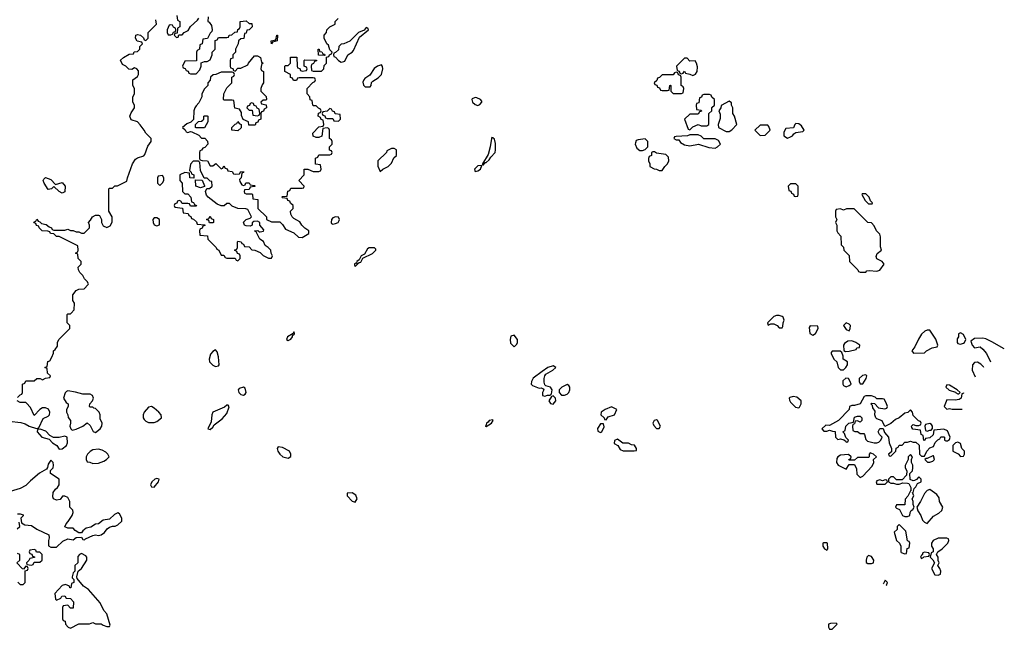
# Model space of a CAD drawing. Header units: inches. Extents: x 2769379 to 2883802, y 684208 to 828654.
# Tile 41 of 256: x 2826846 to 2833903, y 697734 to 702102. Entities that reach past the tile are written whole.
import ezdxf

# ---------------------------------------------------------------- set-up
doc = ezdxf.new("R2010")
doc.units = ezdxf.units.IN
doc.header["$MEASUREMENT"] = 0
for name, color, linetype in [('C8629', 7, 'Continuous'), ('C8639', 7, 'Continuous'), ('C8720', 7, 'Continuous'), ('C8730', 7, 'Continuous')]:
    doc.layers.add(name, color=color, linetype=linetype)

msp = doc.modelspace()

# ---------------------------------------------------------------- linework, layer by layer
at = {"layer": 'C8629', "color": 2, "elevation": 2}
for points in [[(2826830, 699394), (2826850, 699414), (2826862, 699418), (2826866, 699430), (2826866, 699490), (2826882, 699498), (2826890, 699514), (2826950, 699514), (2826970, 699532), (2826991.6, 699531.6), (2827010, 699522), (2827030, 699534), (2827062, 699538), (2827066, 699550), (2827046, 699570), (2827042, 699602), (2827026, 699610), (2827042, 699618), (2827047.3, 699652.7), (2827062, 699658), (2827076.4, 699683.6), (2827087.3, 699712.7), (2827088, 699730), (2827100.4, 699739.6), (2827116.4, 699763.6), (2827118, 699790), (2827126, 699810), (2827206, 699890), (2827206, 699910), (2827186, 699930), (2827186, 699990), (2827190, 699994), (2827210, 699994), (2827215.3, 700000)], [(2826770, 699226), (2826855.3, 699215.3), (2826886.4, 699206.4), (2826914, 699190), (2826966, 699174), (2826982, 699178), (2827015.3, 699244.7), (2827050, 699261), (2827059, 699270), (2827061.2, 699290), (2827051.9, 699311.9), (2827030, 699320.9), (2827010, 699321.2), (2826991.3, 699310), (2826950, 699266), (2826923.1, 699323.1), (2826894.6, 699354.6), (2826890, 699358), (2826850, 699358), (2826828.7, 699370)], [(2826830, 698562), (2826850, 698562), (2826870, 698554), (2826870, 698546), (2826854, 698530), (2826858, 698498), (2826883.6, 698483.6), (2826930, 698478), (2826970, 698451.3), (2827054, 698410), (2827058, 698390), (2827052, 698370), (2827052.7, 698332.7), (2827070, 698322), (2827110, 698322), (2827154.6, 698365.4), (2827190, 698382), (2827230, 698374), (2827250, 698392), (2827290, 698394), (2827298, 698378), (2827310, 698374), (2827318, 698382), (2827370, 698406), (2827390, 698411.3), (2827410, 698406), (2827430, 698411), (2827453.2, 698426.8), (2827474, 698454), (2827490, 698464.7), (2827510, 698472), (2827530, 698472), (2827550, 698482), (2827578, 698510), (2827578, 698530), (2827560.4, 698560.4), (2827550, 698568), (2827524.5, 698555.5), (2827490, 698522), (2827443.6, 698516.4), (2827410, 698488.7), (2827390, 698488), (2827354.8, 698465.2), (2827322, 698458), (2827299.6, 698440.4), (2827290, 698426), (2827270, 698426), (2827243.1, 698443.1), (2827230, 698458), (2827190, 698458), (2827170, 698468), (2827178, 698490), (2827194, 698506), (2827222, 698550), (2827228.7, 698570), (2827228, 698588), (2827206, 698610), (2827206, 698650), (2827190, 698678), (2827170, 698688), (2827152.7, 698687.3), (2827136, 698664), (2827110, 698659), (2827089.1, 698669.1), (2827082.7, 698682.7), (2827085.6, 698714.4), (2827102, 698738), (2827118, 698750), (2827128, 698770), (2827128, 698810), (2827068, 698850), (2827068, 698872), (2827086, 698890), (2827088, 698910), (2827086, 698930), (2827070, 698946), (2827050, 698918), (2827046, 698894), (2827038.8, 698881.2), (2826988, 698852), (2826922.5, 698797.5), (2826890, 698764), (2826850, 698742), (2826778, 698722)], [(2826827.3, 698452.7), (2826846, 698470), (2826842, 698502)], [(2826832, 698072), (2826850, 698054), (2826870, 698054), (2826886, 698070), (2826886, 698154), (2826902, 698158), (2826906, 698170), (2826902, 698182), (2826890, 698186), (2826874, 698166), (2826867.3, 698167.3), (2826826, 698210), (2826846, 698230), (2826846, 698270), (2826830, 698278)]]:
    msp.add_lwpolyline(points, dxfattribs=at)
for points in [[(2828810, 699866), (2828805.4, 699854.6), (2828766, 699830), (2828758, 699810), (2828770, 699802.8), (2828790, 699812), (2828802, 699830), (2828802, 699838), (2828815.3, 699850), (2828816.4, 699856.4)], [(2828250, 699735.3), (2828230, 699724), (2828213.7, 699706.3), (2828204.9, 699670), (2828207.3, 699650), (2828230, 699626), (2828250, 699618), (2828270, 699622), (2828275.3, 699630), (2828270, 699686), (2828262, 699722)], [(2827190, 699442), (2827181, 699439), (2827171.1, 699428.8), (2827161, 699390), (2827179.6, 699359.6), (2827194, 699350), (2827194, 699330), (2827182, 699310), (2827182, 699290), (2827192, 699270), (2827192.7, 699252.7), (2827211.1, 699231.2), (2827211.3, 699210), (2827204.7, 699190), (2827212, 699170), (2827221, 699161), (2827250, 699167.3), (2827298, 699190), (2827330, 699214), (2827350, 699194), (2827371.6, 699151.6), (2827390, 699144.7), (2827422, 699170), (2827435.3, 699190), (2827438, 699210), (2827423.1, 699243.1), (2827422, 699270), (2827415.3, 699290), (2827390, 699315.3), (2827378, 699318), (2827370, 699326), (2827350, 699326), (2827346, 699330), (2827348, 699350), (2827368, 699370), (2827375.3, 699390), (2827368, 699410), (2827350, 699419), (2827298, 699418), (2827246, 699434)], [(2828450, 699469), (2828419.6, 699460.4), (2828411.3, 699450), (2828416, 699430), (2828430, 699416), (2828450, 699411.3), (2828462, 699418), (2828468.7, 699430), (2828462, 699462)], [(2827790, 699329.3), (2827770, 699325.2), (2827738.8, 699290), (2827731, 699270), (2827731, 699250), (2827738, 699238), (2827750, 699224.7), (2827770, 699216), (2827810, 699214.8), (2827830, 699222.8), (2827862, 699250), (2827859, 699270), (2827844, 699290), (2827810, 699319.3)], [(2828339, 699339), (2828330, 699339), (2828314.9, 699325.1), (2828230.7, 699289.3), (2828222.8, 699270), (2828218.5, 699221.5), (2828194, 699170), (2828210, 699166.8), (2828230, 699182.8), (2828240.7, 699199.3), (2828296.9, 699243.1), (2828330, 699281), (2828348.4, 699328.4)], [(2826992, 699168), (2826974, 699166), (2826972, 699150), (2827004.7, 699110), (2827056.9, 699096.9), (2827082, 699070), (2827111.1, 699051.2), (2827130, 699024.7), (2827150, 699026), (2827182, 699050), (2827188.7, 699070), (2827186, 699110), (2827170, 699118), (2827130, 699108.7), (2827088, 699108), (2827063.1, 699123.1), (2827032.9, 699152.9)], [(2827410, 699024), (2827370, 699019), (2827350, 699008.7), (2827331.3, 698990), (2827322, 698970), (2827322, 698950), (2827330, 698934), (2827348, 698932), (2827370, 698922), (2827410, 698924.7), (2827450, 698938), (2827468, 698950), (2827488, 698970), (2827478, 698990), (2827463.1, 699003.1), (2827436.5, 699016.5)], [(2828698, 699042), (2828692, 699030), (2828696, 699010), (2828711, 698990), (2828732, 698970), (2828770, 698961), (2828788.7, 698971.3), (2828789, 698990), (2828779, 699010), (2828730, 699037.2)], [(2827830, 698815.3), (2827814, 698810), (2827792, 698790), (2827784.7, 698770), (2827790, 698754), (2827810, 698752), (2827842, 698790), (2827846, 698810)], [(2829230, 698712.7), (2829194, 698710), (2829192, 698690), (2829230, 698651), (2829250, 698644.7), (2829265.2, 698670), (2829255.3, 698695.3)], [(2826950, 698306), (2826918, 698302), (2826914, 698290), (2826918, 698278), (2826932.7, 698272.7), (2826938, 698258), (2826952.7, 698252.7), (2826952.7, 698247.3), (2826918, 698242), (2826912.7, 698227.3), (2826894, 698210), (2826898, 698198), (2826930, 698194), (2826942, 698198), (2826950, 698214), (2826990, 698214), (2827006, 698230), (2827006, 698270), (2826990, 698286), (2826967.3, 698287.3), (2826962, 698302)], [(2827290, 698278), (2827274, 698270), (2827263.6, 698256.4), (2827262, 698210), (2827242, 698190), (2827242, 698150), (2827230, 698138), (2827222, 698110), (2827222, 698102), (2827234, 698090), (2827234, 698070), (2827218, 698062), (2827212, 698030), (2827206, 698030), (2827202, 698042), (2827175.3, 698055.3), (2827150, 698048.7), (2827098, 697990), (2827102, 697950), (2827110, 697942), (2827142, 697958), (2827148.4, 697971.6), (2827170, 697974), (2827178, 697958), (2827210, 697954), (2827232, 697930), (2827230, 697886), (2827210, 697886), (2827190, 697906), (2827158, 697902), (2827154, 697890), (2827154, 697810), (2827158, 697798), (2827172.7, 697792.7), (2827174, 697770), (2827194, 697750), (2827210, 697742), (2827270, 697772), (2827347.3, 697772.7), (2827370, 697782), (2827390, 697774), (2827430, 697774), (2827443.6, 697763.6), (2827470, 697754), (2827490, 697754), (2827495.3, 697764.7), (2827470, 697846), (2827448.4, 697868.4), (2827423.1, 697923.1), (2827340.2, 698020.2), (2827303.7, 698043.7), (2827258, 698098), (2827255.3, 698110), (2827266, 698150), (2827288, 698170), (2827328, 698230), (2827328, 698250), (2827320.4, 698260.4)]]:
    msp.add_lwpolyline(points, close=True, dxfattribs=at)
at = {"layer": 'C8639', "color": 2, "elevation": 2}
for points in [[(2832290, 699982), (2832270, 699982), (2832250, 699975.3), (2832204.7, 699930), (2832210, 699914), (2832230, 699922), (2832250, 699922), (2832274, 699910), (2832290, 699894), (2832310, 699894), (2832316.4, 699903.6), (2832318, 699930), (2832326, 699950), (2832318, 699970), (2832310, 699975.3)], [(2832770, 699929), (2832751, 699910), (2832770, 699882), (2832790, 699872), (2832799, 699890), (2832801.2, 699910), (2832790, 699921.2)], [(2832512.7, 699907.3), (2832503.6, 699896.4), (2832510, 699854), (2832530, 699842), (2832550, 699854), (2832568, 699890), (2832566, 699906)], [(2833370, 699878), (2833350, 699878), (2833334, 699870), (2833310, 699848), (2833287.1, 699812.9), (2833262.8, 699757.2), (2833241, 699730), (2833251.6, 699711.6), (2833330, 699714), (2833346, 699730), (2833386, 699750), (2833422, 699758), (2833426, 699770), (2833412.9, 699812.9)], [(2833590, 699858), (2833583.6, 699856.4), (2833574, 699850), (2833574, 699830), (2833565.4, 699814.6), (2833564.7, 699790), (2833570, 699782), (2833590, 699778), (2833610, 699784.7), (2833618, 699790), (2833628, 699810), (2833610, 699846)], [(2830390, 699841.2), (2830366.4, 699833.6), (2830360.7, 699810), (2830364.9, 699784.9), (2830390, 699758), (2830410, 699778), (2830415.1, 699790), (2830414.5, 699810)], [(2832810, 699801.2), (2832781.4, 699798.6), (2832758, 699782), (2832751.3, 699770), (2832752, 699732), (2832764.7, 699724.7), (2832790, 699726), (2832842, 699738), (2832846, 699750), (2832866, 699754), (2832868, 699770), (2832838, 699790)], [(2832727.3, 699727.3), (2832670, 699726), (2832662, 699718), (2832662, 699710), (2832682, 699670), (2832702, 699650), (2832712, 699610), (2832730, 699592), (2832750, 699592), (2832768, 699610), (2832778, 699630), (2832778, 699650), (2832748.7, 699668.7), (2832748, 699690), (2832738, 699718)], [(2830670, 699622), (2830632, 699610), (2830590, 699580.9), (2830527, 699533), (2830514, 699510), (2830510.7, 699490), (2830521.1, 699481.1), (2830570, 699462.8), (2830583.6, 699463.6), (2830598, 699458), (2830602, 699450), (2830594, 699430), (2830594, 699410), (2830610, 699404.7), (2830628, 699412), (2830647.3, 699412.7), (2830658, 699422), (2830662, 699450), (2830650, 699468), (2830618, 699478), (2830610, 699486), (2830604.5, 699504.5), (2830604.5, 699530), (2830609.3, 699550.7), (2830618, 699562), (2830668, 699590), (2830688, 699610)], [(2832766, 699534), (2832746, 699514), (2832744.7, 699490), (2832750, 699482), (2832770, 699472), (2832790, 699482), (2832806, 699490), (2832798, 699510), (2832786, 699530)], [(2832910, 699558), (2832886.4, 699553.6), (2832862, 699530), (2832862, 699510), (2832870, 699494), (2832890, 699494), (2832914, 699530), (2832918, 699550)], [(2830770, 699488.7), (2830732, 699470), (2830712, 699450), (2830712, 699430), (2830730, 699412), (2830750, 699411.3), (2830770, 699418), (2830782, 699430), (2830788.7, 699450), (2830788.7, 699470), (2830782, 699482)], [(2833490, 699486), (2833484.7, 699470), (2833507.5, 699447.5), (2833554, 699434), (2833554, 699430), (2833570, 699422), (2833578, 699422), (2833586, 699430), (2833566, 699450), (2833510, 699484)], [(2830670, 699406), (2830658, 699402), (2830638, 699370), (2830650, 699352), (2830670, 699346), (2830688, 699370), (2830686, 699390)], [(2832390, 699402), (2832366, 699394), (2832362, 699390), (2832363.6, 699376.4), (2832370, 699362), (2832406.4, 699326.4), (2832430, 699322), (2832435.3, 699324.7), (2832446, 699350), (2832446, 699370), (2832416.4, 699396.4)], [(2832950, 699406), (2832910, 699406), (2832898, 699402), (2832870.9, 699349.1), (2832830, 699338), (2832810, 699338), (2832794, 699330), (2832791.3, 699308.7), (2832714, 699230), (2832650, 699195.3), (2832623.6, 699196.4), (2832594, 699170), (2832610, 699154), (2832630, 699154), (2832650, 699162), (2832672.7, 699152.7), (2832691.6, 699151.6), (2832694, 699110), (2832710, 699094), (2832730, 699098), (2832752.7, 699092.7), (2832764.7, 699084.7), (2832770, 699074), (2832782, 699078), (2832786, 699090), (2832767.3, 699107.3), (2832758, 699138), (2832746, 699150), (2832762, 699158), (2832766, 699190), (2832788.4, 699211.6), (2832822, 699218), (2832830, 699254), (2832850, 699262), (2832870, 699262), (2832882, 699250), (2832882, 699230), (2832870, 699218), (2832850, 699228), (2832834, 699226), (2832830, 699206), (2832818, 699202), (2832814, 699190), (2832818, 699158), (2832832, 699152), (2832850, 699151.3), (2832870, 699138), (2832896, 699136), (2832902, 699130), (2832910, 699094), (2832922, 699082), (2832970, 699071), (2832990, 699071), (2833004, 699076), (2833018, 699090), (2833028, 699110), (2833008, 699130), (2832998, 699150), (2833010, 699172), (2833034, 699174), (2833043.6, 699143.6), (2833072, 699110), (2833078, 699070), (2833094, 699030), (2833094, 699006), (2833074, 698990), (2833078, 698978), (2833090, 698974), (2833126, 699010), (2833127.3, 699032.7), (2833142, 699038), (2833150, 699054), (2833170, 699054), (2833190, 699074), (2833210, 699074), (2833230, 699082), (2833250, 699074), (2833270, 699074), (2833292.7, 699052.7), (2833294, 698990), (2833310, 698974), (2833330, 698974), (2833348.9, 699011.2), (2833370, 699034), (2833395.3, 699044.7), (2833408, 699072), (2833427.3, 699092.7), (2833442, 699098), (2833447.3, 699112.7), (2833470, 699114), (2833474, 699110), (2833474, 699090), (2833483.6, 699083.6), (2833496.4, 699083.6), (2833510, 699094), (2833515.3, 699110), (2833495.3, 699155.3), (2833470, 699168), (2833398, 699162), (2833392.7, 699127.3), (2833370, 699106), (2833338, 699102), (2833334, 699090), (2833327.3, 699087.3), (2833322, 699122), (2833306, 699130), (2833302, 699162), (2833248, 699168), (2833240.4, 699180.4), (2833238, 699190), (2833250, 699202), (2833270, 699194), (2833290, 699194), (2833302, 699198), (2833306, 699210), (2833302, 699222), (2833287.3, 699227.3), (2833250, 699266), (2833246, 699290), (2833230, 699306), (2833211.6, 699288.4), (2833190, 699282), (2833150, 699248.7), (2833122, 699238), (2833090, 699208), (2833046, 699186), (2833028.4, 699228.4), (2832990, 699242), (2832982, 699250), (2832974, 699270), (2832976.4, 699296.4), (2832960.4, 699320.4), (2832958, 699338), (2832946, 699350), (2832950, 699354), (2832972.7, 699352.7), (2833002, 699322), (2833046, 699314), (2833062, 699318), (2833066, 699330), (2833056.4, 699356.4), (2833042, 699382), (2833030, 699386), (2832990, 699386), (2832976.4, 699396.4)], [(2831088.4, 699328.4), (2831042, 699310), (2831014, 699290), (2831012, 699270), (2831034, 699250), (2831038, 699238), (2831050, 699234), (2831064.7, 699255.3), (2831108.4, 699271.6), (2831126, 699310)], [(2830236, 699236), (2830212, 699230), (2830203, 699217), (2830191.3, 699210), (2830187.1, 699192.9), (2830182, 699190), (2830190, 699186.8), (2830228.7, 699210), (2830239, 699230)], [(2831410, 699234), (2831394, 699230), (2831384.7, 699210), (2831390, 699194), (2831410, 699174), (2831430, 699174), (2831438, 699190), (2831418, 699230)], [(2831030, 699206), (2831010, 699206), (2830987.3, 699172.7), (2830990, 699154), (2831010, 699144.7), (2831018, 699150), (2831034.6, 699185.4)], [(2833370, 699208), (2833338, 699202), (2833334, 699190), (2833338, 699158), (2833350, 699154), (2833370, 699162), (2833378, 699162), (2833387.3, 699172.7), (2833388, 699190), (2833380.4, 699200.4)], [(2831130, 699095.3), (2831110, 699086), (2831106.4, 699066.4), (2831134, 699050), (2831150, 699022), (2831171.6, 699011.6), (2831250, 699012), (2831266, 699014), (2831268, 699030), (2831252.9, 699052.9), (2831230, 699055.3), (2831210, 699068), (2831168, 699068)], [(2833570, 699075.3), (2833554, 699070), (2833534, 699050), (2833534, 699010), (2833571.3, 698991.3), (2833590, 698972), (2833610, 698974), (2833618, 698990), (2833618, 699010), (2833598, 699030), (2833590, 699066)], [(2832942, 698998), (2832934, 698990), (2832934, 698970), (2832930, 698966), (2832850, 698966), (2832830, 698946), (2832790, 698946), (2832788, 698950), (2832802, 698958), (2832806, 698970), (2832787.3, 698987.3), (2832730, 698982), (2832710.9, 698969.1), (2832702.8, 698957.2), (2832701, 698930), (2832712, 698910), (2832770, 698882), (2832790, 698914), (2832830, 698914), (2832843.6, 698883.6), (2832846, 698846), (2832870, 698822), (2832890, 698832), (2832956.4, 698903.6), (2832968, 698930), (2832966, 698950), (2832986, 698970), (2832966, 698990)], [(2833230, 698986), (2833214, 698970), (2833214, 698950), (2833192.7, 698907.3), (2833192, 698890), (2833204.7, 698870), (2833202, 698838), (2833170, 698806), (2833130, 698806), (2833110, 698826), (2833090, 698826), (2833074, 698810), (2833074, 698790), (2833090, 698782), (2833110, 698782), (2833130, 698774), (2833150, 698774), (2833176.4, 698783.6), (2833210, 698782), (2833218, 698778), (2833234, 698750), (2833234, 698726), (2833230, 698726), (2833211.6, 698688.4), (2833192.7, 698667.3), (2833190, 698626), (2833130, 698626), (2833122, 698610), (2833130, 698602), (2833152.7, 698592.7), (2833174, 698550), (2833190, 698542), (2833210, 698542), (2833226, 698550), (2833228.4, 698571.6), (2833235.3, 698584.7), (2833248.4, 698591.6), (2833258, 698610), (2833248.9, 698628.8), (2833248.7, 698650), (2833242, 698670), (2833255.3, 698690), (2833246, 698714), (2833250, 698714), (2833258, 698742), (2833270, 698754), (2833282, 698778), (2833306, 698790), (2833306, 698810), (2833290, 698826), (2833272.7, 698807.3), (2833259.6, 698800.4), (2833250, 698798), (2833228, 698808), (2833226, 698850), (2833246, 698870), (2833248, 698890), (2833248, 698910), (2833238, 698930), (2833238, 698950), (2833246, 698970)], [(2833390, 698978), (2833350, 698958), (2833342, 698958), (2833334, 698950), (2833352.7, 698932.7), (2833370, 698932), (2833390, 698938), (2833402, 698950), (2833396.4, 698976.4)], [(2833050, 698806), (2833030, 698798), (2833010, 698806), (2832990, 698798), (2832984.7, 698790), (2832990, 698774), (2833050, 698774), (2833066, 698790), (2833062, 698802)], [(2833370, 698735.3), (2833350, 698728), (2833330, 698708), (2833302.8, 698650), (2833276, 698610), (2833283.5, 698583.5), (2833304.7, 698550), (2833316.9, 698516.9), (2833330, 698502), (2833350, 698492), (2833396.4, 698543.6), (2833433.6, 698566.4), (2833454.6, 698585.4), (2833462, 698610), (2833438, 698650), (2833436.4, 698676.4), (2833420.4, 698700.4)], [(2833150, 698486), (2833134, 698470), (2833134, 698450), (2833114, 698430), (2833131.3, 698370), (2833152, 698350), (2833162, 698330), (2833162, 698290), (2833164.7, 698284.7), (2833190, 698274), (2833202, 698278), (2833207.3, 698312.7), (2833222, 698318), (2833226, 698350), (2833222, 698362), (2833208, 698368), (2833196.4, 698436.4)], [(2833490, 698386), (2833430, 698386), (2833394, 698370), (2833382, 698350), (2833382, 698330), (2833392, 698310), (2833394, 698290), (2833378, 698282), (2833372, 698250), (2833391.3, 698231.3), (2833402, 698210), (2833382, 698170), (2833405.4, 698125.4), (2833430, 698122), (2833446, 698130), (2833448, 698150), (2833442, 698170), (2833426, 698190), (2833435.3, 698210), (2833428, 698228), (2833428, 698250), (2833418, 698270), (2833426, 698290), (2833458, 698310), (2833498, 698350), (2833506, 698370), (2833502, 698382)], [(2832630, 698354), (2832606, 698354), (2832602, 698350), (2832602, 698330), (2832614, 698310), (2832630, 698302), (2832638, 698310), (2832635.3, 698350)], [(2832930, 698262), (2832918, 698250), (2832912, 698230), (2832912.7, 698212.7), (2832925.4, 698205.4), (2832950, 698204.7), (2832966, 698210), (2832968, 698230), (2832950, 698255.3)], [(2833330, 698286), (2833318, 698282), (2833314, 698266), (2833310, 698266), (2833302, 698250), (2833310, 698242), (2833326, 698250), (2833326, 698254), (2833362, 698258), (2833366, 698270), (2833362, 698282)], [(2832698, 697778), (2832656.4, 697776.4), (2832642, 697770), (2832642, 697750), (2832650, 697734), (2832670, 697734), (2832706, 697770)]]:
    msp.add_lwpolyline(points, close=True, dxfattribs=at)
for points in [[(2833903, 699742.9), (2833814.6, 699794.6), (2833770, 699815.6), (2833750, 699819.3), (2833690, 699818), (2833662, 699798), (2833672, 699770), (2833690, 699752), (2833730, 699758), (2833750, 699741), (2833774.8, 699710), (2833803, 699649.5)], [(2833757.3, 699609.9), (2833754.6, 699614.6), (2833734.6, 699634.6), (2833710, 699648), (2833690, 699646), (2833674, 699630), (2833672, 699590), (2833693.3, 699542.4)], [(2833615.5, 699423.4), (2833610, 699426), (2833598, 699422), (2833594, 699390), (2833579.6, 699380.4), (2833550, 699375.3), (2833490, 699378), (2833471.3, 699330), (2833490, 699311.3), (2833510, 699316), (2833530, 699311.3), (2833602, 699311.3)], [(2833060.9, 698044.3), (2833058, 698050), (2833066, 698070), (2833050, 698086), (2833038, 698062), (2833035.2, 698060.3)]]:
    msp.add_lwpolyline(points, dxfattribs=at)
at = {"layer": 'C8720', "color": 2, "elevation": 2}
for points in [[(2827215.3, 700000), (2827236.4, 700023.6), (2827238, 700070), (2827228, 700090), (2827226, 700130), (2827250, 700162), (2827270, 700172), (2827307.3, 700172.7), (2827336.4, 700203.6), (2827338, 700210), (2827330, 700226), (2827310, 700246), (2827298, 700270), (2827278, 700290), (2827268, 700310), (2827266, 700330), (2827286, 700350), (2827286, 700370), (2827266, 700390), (2827262, 700422), (2827246, 700430), (2827262, 700438), (2827266, 700450), (2827262, 700482), (2827130, 700548), (2827110, 700548.7), (2827090, 700568), (2827066, 700570), (2827062, 700582), (2827047.3, 700587.3), (2827006, 700590), (2826986, 700610), (2826982, 700622), (2826967.3, 700627.3), (2826962, 700642), (2826950, 700646), (2826948.4, 700651.6), (2826962, 700658), (2826970, 700672), (2826978, 700658), (2826990, 700654), (2827002, 700642), (2827035.3, 700635.3), (2827056.9, 700616.9), (2827074, 700610), (2827078, 700598), (2827090, 700594), (2827170, 700594), (2827190, 700602), (2827210, 700592), (2827230, 700592), (2827250, 700582), (2827270, 700582), (2827290, 700572), (2827307.3, 700572.7), (2827346, 700610), (2827346, 700630), (2827338, 700650), (2827354.6, 700665.4), (2827368, 700690), (2827390, 700702), (2827410, 700702), (2827418, 700698), (2827432, 700670), (2827432, 700650), (2827444.7, 700624.7), (2827470, 700614), (2827494.6, 700625.4), (2827508.4, 700651.6), (2827508.4, 700688.4), (2827486, 700730), (2827486, 700890), (2827490, 700894), (2827510, 700894), (2827528.4, 700911.6), (2827547.3, 700912.7), (2827614.6, 700945.4), (2827618, 700970), (2827655.3, 701070), (2827676.4, 701103.6), (2827690, 701112), (2827734.6, 701125.4), (2827743.1, 701136.9), (2827764.7, 701195.3), (2827788, 701230), (2827788, 701250), (2827749.1, 701289.1), (2827739, 701310), (2827710, 701348.7), (2827689.3, 701369.3), (2827645.4, 701385.4), (2827635.1, 701410), (2827645.1, 701434.9), (2827669, 701470), (2827668.7, 701490), (2827658, 701510), (2827658, 701550), (2827668, 701570), (2827668.7, 701610), (2827658, 701630), (2827658, 701670), (2827690, 701694), (2827698, 701710), (2827696.4, 701736.4), (2827686, 701750), (2827670, 701758), (2827650, 701746), (2827627.3, 701747.3), (2827606, 701770), (2827582, 701782), (2827569.1, 701810.9), (2827590, 701831.3), (2827630, 701854), (2827662, 701858), (2827667.3, 701872.7), (2827690, 701874), (2827706, 701890), (2827706, 701910), (2827726, 701930), (2827722, 701942), (2827688.9, 701948.9), (2827675.3, 701970), (2827678, 701990), (2827690, 701996), (2827711.6, 701991.6), (2827732.7, 701972.7), (2827738, 701958), (2827750, 701954), (2827766, 701970), (2827766, 702010), (2827826, 702070), (2827822, 702102)], [(2827972.7, 702132.7), (2827978, 702098), (2827994, 702090), (2827994, 702050), (2827978, 702042), (2827974, 702006), (2827958, 702002), (2827954, 701990), (2827970, 701974), (2827982, 701978), (2827986, 701994), (2828010, 701994), (2828026, 702010), (2828054.6, 702025.4), (2828070, 702054), (2828120.4, 702099.6), (2828130, 702114)], [(2828198, 702122), (2828194, 702090), (2828203.6, 702083.6), (2828219.6, 702059.6), (2828224.7, 702030), (2828222, 702018), (2828210, 702006), (2828192.7, 701967.3), (2828158, 701962), (2828154, 701930), (2828138, 701922), (2828134, 701890), (2828118, 701882), (2828114, 701870), (2828112.7, 701807.3), (2828030, 701806), (2828014, 701770), (2828018, 701758), (2828032.7, 701752.7), (2828038, 701738), (2828052.7, 701732.7), (2828058, 701718), (2828070, 701714), (2828110, 701714), (2828136.4, 701743.6), (2828146, 701770), (2828147.3, 701792.7), (2828170, 701802), (2828190, 701802), (2828210, 701814), (2828226, 701850), (2828226, 701870), (2828246, 701890), (2828247.3, 701952.7), (2828262, 701958), (2828270, 701974), (2828330, 701974), (2828342, 701978), (2828348.4, 701991.6), (2828367.3, 701992.7), (2828388.4, 702011.6), (2828406, 702014), (2828408.4, 702031.6), (2828422, 702038), (2828426, 702050), (2828426, 702090), (2828470, 702094), (2828490, 702074), (2828510, 702074), (2828512, 702050), (2828491.6, 702028.4), (2828474, 702026), (2828470, 702006), (2828458, 702002), (2828452.7, 701967.3), (2828430, 701966), (2828414, 701950), (2828411.6, 701928.4), (2828392, 701890), (2828391.6, 701868.4), (2828374, 701850), (2828372.7, 701827.3), (2828358, 701822), (2828354, 701810), (2828354, 701770), (2828358, 701758), (2828372.7, 701752.7), (2828378, 701738), (2828390, 701734), (2828410, 701754), (2828430, 701754), (2828482, 701778), (2828486, 701790), (2828530, 701842), (2828550, 701842), (2828572, 701830), (2828578, 701798), (2828592, 701790), (2828578, 701782), (2828574, 701750), (2828578, 701738), (2828594, 701730), (2828594, 701650), (2828583.6, 701636.4), (2828574, 701610), (2828574, 701590), (2828611.6, 701551.6), (2828614, 701530), (2828610, 701526), (2828590, 701526), (2828574, 701510), (2828578, 701498), (2828612.7, 701492.7), (2828614, 701470), (2828598, 701462), (2828592.7, 701447.3), (2828578, 701442), (2828574, 701430), (2828574, 701390), (2828558, 701382), (2828552.7, 701367.3), (2828538, 701362), (2828532.7, 701347.3), (2828487.3, 701347.3), (2828486, 701370), (2828448, 701388), (2828436.4, 701416.4), (2828436.4, 701436.4), (2828422, 701462), (2828387.3, 701467.3), (2828382, 701522), (2828370, 701526), (2828310, 701526), (2828306, 701530), (2828308.4, 701571.6), (2828330, 701614), (2828366, 701650), (2828366, 701690), (2828382, 701698), (2828386, 701710), (2828382, 701722), (2828370, 701726), (2828290, 701726), (2828251.6, 701708.4), (2828232.7, 701707.3), (2828214, 701690), (2828211.6, 701668.4), (2828194, 701650), (2828194, 701630), (2828170, 701606), (2828152, 701570), (2828152, 701550), (2828130, 701506), (2828110, 701486), (2828102, 701470), (2828094, 701450), (2828092.7, 701387.3), (2828072.7, 701367.3), (2828043.6, 701356.4), (2828014, 701330), (2828032.7, 701312.7), (2828038, 701298), (2828050, 701294), (2828070, 701302), (2828079.6, 701299.6), (2828130, 701274), (2828150, 701254), (2828172.7, 701252.7), (2828192.7, 701232.7), (2828194, 701210), (2828172.7, 701187.3), (2828158, 701182), (2828150, 701166), (2828138, 701162), (2828134, 701150), (2828134, 701110), (2828138, 701098), (2828152.7, 701092.7), (2828191.3, 701091.3), (2828210, 701054), (2828230, 701054), (2828252, 701072), (2828290, 701034), (2828302, 701038), (2828310, 701054), (2828318, 701038), (2828332.7, 701032.7), (2828338, 701018), (2828370, 701014), (2828378, 700998), (2828390, 700994), (2828422, 700998), (2828430, 701014), (2828452.7, 701012.7), (2828450, 701006), (2828438, 701002), (2828434, 700970), (2828422, 700958), (2828423.6, 700943.6), (2828438, 700918), (2828450, 700914), (2828462, 700918), (2828467.3, 700932.7), (2828490, 700934), (2828498, 700918), (2828530, 700914), (2828534, 700910), (2828530, 700906), (2828498, 700902), (2828490, 700886), (2828458, 700882), (2828454, 700870), (2828458, 700858), (2828470, 700854), (2828510, 700854), (2828514, 700850), (2828518, 700818), (2828552.7, 700812.7), (2828554, 700750), (2828614, 700690), (2828614, 700670), (2828650, 700654), (2828710, 700654), (2828730, 700634), (2828750, 700602), (2828810, 700574), (2828843.6, 700543.6), (2828870, 700542), (2828918, 700570), (2828918, 700590), (2828888.9, 700608.8), (2828868.9, 700628.8), (2828854.6, 700654.6), (2828810, 700678), (2828798, 700690), (2828788.4, 700708.4), (2828786, 700730), (2828806, 700750), (2828806, 700770), (2828787.3, 700787.3), (2828782, 700802), (2828767.3, 700807.3), (2828762, 700822), (2828730, 700826), (2828726, 700830), (2828730, 700834), (2828762, 700838), (2828767.3, 700872.7), (2828782, 700878), (2828790, 700894), (2828870, 700894), (2828882, 700898), (2828886, 700910), (2828846, 700950), (2828886, 700990), (2828886, 701030), (2828911.6, 701031.6), (2828950, 701014), (2828990, 701014), (2829002, 701018), (2829006, 701030), (2829002, 701062), (2828967.3, 701067.3), (2828966, 701110), (2828982, 701118), (2828990, 701134), (2829070, 701134), (2829082, 701138), (2829086, 701150), (2829082, 701162), (2829067.3, 701167.3), (2829066, 701190), (2829086, 701210), (2829086, 701230), (2829082, 701242), (2829066, 701250), (2829066, 701310), (2829062, 701322), (2829050, 701326), (2829018, 701322), (2829012.7, 701267.3), (2828990, 701258), (2828970, 701258), (2828948.4, 701268.4), (2828946, 701290), (2828990, 701334), (2829022, 701338), (2829026, 701350), (2829022, 701382), (2829007.3, 701387.3), (2829002, 701402), (2828986, 701410), (2828987.3, 701432.7), (2829002, 701438), (2829006, 701450), (2829002, 701462), (2828987.3, 701467.3), (2828970, 701486), (2828950, 701486), (2828946, 701490), (2828942, 701522), (2828927.3, 701527.3), (2828926, 701550), (2828906, 701570), (2828906, 701610), (2828947.3, 701652.7), (2828962, 701658), (2828966, 701670), (2828962, 701682), (2828950, 701686), (2828850, 701686), (2828838, 701682), (2828830, 701666), (2828807.3, 701667.3), (2828802, 701682), (2828787.3, 701687.3), (2828786, 701710), (2828746, 701730), (2828746, 701770), (2828750, 701774), (2828770, 701774), (2828786, 701790), (2828787.3, 701832.7), (2828832.7, 701832.7), (2828834, 701770), (2828838, 701758), (2828852.7, 701752.7), (2828858, 701738), (2828870, 701734), (2828902, 701738), (2828906, 701750), (2828902, 701762), (2828886, 701770), (2828886, 701810), (2828890, 701814), (2828972.7, 701812.7), (2828972.7, 701807.3), (2828958, 701802), (2828952.7, 701787.3), (2828938, 701782), (2828934, 701770), (2828938, 701738), (2828950, 701734), (2829010, 701734), (2829026, 701750), (2829027.3, 701772.7), (2829046, 701790), (2829046, 701834), (2829062, 701838), (2829066, 701850), (2829082, 701858), (2829086, 701870), (2829070, 701886), (2829059, 701919), (2829048, 701930), (2829028, 701970), (2829028, 701990), (2829046, 702010), (2829048, 702030), (2829070, 702052), (2829106, 702070), (2829108, 702090), (2829128, 702110)]]:
    msp.add_lwpolyline(points, dxfattribs=at)
for points in [[(2827930, 702066), (2827918, 702062), (2827902, 702030), (2827902, 702010), (2827910, 701994), (2827930, 701994), (2827942, 701998), (2827948, 702012), (2827962, 702018), (2827966, 702030), (2827962, 702042), (2827948, 702048), (2827942, 702062)], [(2829330, 702046), (2829314, 702026), (2829274, 702010), (2829211.6, 701948.4), (2829170, 701928), (2829150, 701926), (2829134, 701910), (2829130, 701886), (2829110, 701866), (2829098, 701862), (2829094, 701850), (2829098, 701838), (2829110, 701834), (2829132, 701810), (2829150, 701798), (2829170, 701802), (2829175.3, 701804.7), (2829198, 701850), (2829228, 701870), (2829238, 701882), (2829282, 701978), (2829346, 702030), (2829342, 702042)], [(2828650, 701928), (2828649.1, 701950.9), (2828682, 701958), (2828688, 701990), (2828694, 701990), (2828692, 701950), (2828658, 701942)], [(2829030, 701846), (2828987.3, 701847.3), (2828986, 701890), (2828992, 701890), (2828994, 701874), (2829011.6, 701871.6), (2829018, 701858), (2829030, 701854), (2829034, 701850), (2829034, 701846)], [(2829438, 701778), (2829410, 701768.7), (2829387.1, 701752.9), (2829356, 701704), (2829319.6, 701680.4), (2829312, 701670), (2829304.7, 701655.3), (2829310, 701634), (2829322, 701622), (2829350, 701622), (2829358, 701622), (2829366, 701630), (2829368.4, 701651.6), (2829378, 701662), (2829414.6, 701685.4), (2829438, 701710), (2829448, 701750), (2829447.3, 701767.3)], [(2828510, 701506), (2828498, 701502), (2828492.7, 701487.3), (2828478, 701482), (2828474, 701470), (2828490, 701454), (2828512.7, 701452.7), (2828518, 701418), (2828550, 701414), (2828562, 701418), (2828566, 701430), (2828562, 701462), (2828547.3, 701467.3), (2828542, 701482), (2828527.3, 701487.3), (2828522, 701502)], [(2828110, 701326), (2828106, 701330), (2828106, 701350), (2828127.3, 701372.7), (2828150, 701374), (2828158, 701382), (2828166, 701390), (2828166, 701410), (2828170, 701414), (2828190, 701414), (2828194, 701410), (2828194, 701370), (2828170, 701326)], [(2829070, 701466), (2829050, 701446), (2829018, 701442), (2829014, 701430), (2829018, 701418), (2829032.7, 701412.7), (2829038, 701398), (2829050, 701394), (2829090, 701394), (2829098, 701378), (2829130, 701374), (2829146, 701390), (2829142, 701422), (2829107.3, 701427.3), (2829102, 701442), (2829087.3, 701447.3), (2829082, 701462)], [(2828410, 701306), (2828366, 701310), (2828366, 701330), (2828390, 701354), (2828402, 701358), (2828410, 701372), (2828418, 701358), (2828434, 701350), (2828432.7, 701327.3)], [(2829530, 701178), (2829510, 701178), (2829478, 701162), (2829474, 701150), (2829414, 701090), (2829412.7, 701052.7), (2829430, 701014), (2829448, 701032), (2829486, 701050), (2829510, 701074), (2829528.4, 701111.6), (2829546, 701130), (2829546, 701170)], [(2828090, 701088), (2828070, 701066), (2828062, 701022), (2828074, 701010), (2828078, 700998), (2828094, 700990), (2828094, 700966), (2828066, 700970), (2828062, 701002), (2828030, 701006), (2827994, 700990), (2827994, 700950), (2828011.6, 700931.6), (2828014, 700870), (2828030, 700854), (2828050, 700854), (2828072, 700830), (2828078, 700798), (2828092.7, 700792.7), (2828098, 700778), (2828114, 700770), (2828110, 700766), (2828070, 700766), (2828062, 700782), (2828050, 700786), (2828010, 700786), (2828002, 700802), (2827990, 700806), (2827978, 700802), (2827972.7, 700787.3), (2827958, 700782), (2827954, 700770), (2827958, 700758), (2828012.7, 700752.7), (2828018, 700718), (2828052.7, 700712.7), (2828058, 700698), (2828072.7, 700692.7), (2828078, 700678), (2828092.7, 700672.7), (2828112.7, 700652.7), (2828118, 700638), (2828172.7, 700632.7), (2828172.7, 700627.3), (2828158, 700622), (2828152.7, 700607.3), (2828138, 700602), (2828134, 700590), (2828138, 700558), (2828192.7, 700552.7), (2828194, 700530), (2828254, 700470), (2828258, 700458), (2828274, 700450), (2828290, 700414), (2828310, 700414), (2828318, 700398), (2828330, 700394), (2828390, 700394), (2828398, 700378), (2828410, 700374), (2828426, 700390), (2828426, 700410), (2828422, 700422), (2828407.3, 700427.3), (2828402, 700442), (2828386, 700450), (2828402, 700458), (2828406, 700470), (2828406, 700510), (2828410, 700514), (2828434, 700510), (2828438, 700498), (2828450, 700494), (2828458, 700478), (2828490, 700474), (2828510, 700454), (2828531.6, 700451.6), (2828570, 700434), (2828590, 700412), (2828630, 700394), (2828650, 700394), (2828658, 700410), (2828648, 700428), (2828646, 700450), (2828628, 700470), (2828605.2, 700485.2), (2828592.3, 700512.3), (2828568, 700530), (2828542, 700582), (2828528, 700590), (2828552, 700592), (2828562, 700582), (2828570, 700582), (2828594, 700586), (2828596.4, 700596.4), (2828566, 700630), (2828566, 700650), (2828550, 700658), (2828523.6, 700656.4), (2828512.7, 700647.3), (2828511.3, 700628.7), (2828496.9, 700623.1), (2828470, 700624), (2828458, 700630), (2828450, 700652), (2828470, 700671.3), (2828499, 700681), (2828508, 700690), (2828482, 700742), (2828467.3, 700747.3), (2828408.9, 700748.8), (2828370, 700766), (2828350, 700786), (2828330, 700786), (2828311.6, 700768.4), (2828290, 700768), (2828260.9, 700780.9), (2828198, 700830), (2828184.7, 700844.7), (2828178, 700870), (2828187.3, 700892.7), (2828207.3, 700892.7), (2828226, 700910), (2828222, 700942), (2828210, 700946), (2828190, 700966), (2828167.3, 700967.3), (2828142, 701022), (2828138, 701078), (2828127.3, 701087.3)], [(2827870, 700986), (2827838, 700982), (2827834, 700970), (2827834, 700930), (2827850, 700914), (2827870, 700934), (2827878, 700950), (2827878, 700970)], [(2827102, 700922), (2827150, 700936), (2827171, 700910), (2827170, 700868), (2827150, 700858), (2827128, 700870), (2827090, 700906), (2827074, 700890), (2827050, 700886), (2827022, 700930), (2827015.3, 700950), (2827020.2, 700959.8), (2827030, 700971), (2827070, 700958)], [(2828142, 700898), (2828109.3, 700909.3), (2828106, 700954), (2828152.7, 700952.7), (2828171.6, 700911.6), (2828170, 700906)], [(2828230, 700646), (2828207.3, 700647.3), (2828202, 700662), (2828186, 700670), (2828202, 700678), (2828210, 700694), (2828218, 700678), (2828234, 700670), (2828234, 700650)], [(2827830, 700682), (2827810, 700682), (2827801, 700670), (2827802.8, 700650), (2827810, 700632), (2827830, 700626), (2827848, 700632), (2827848, 700670)], [(2829110, 700688.7), (2829090, 700682), (2829081, 700670), (2829078, 700650), (2829082, 700642), (2829090, 700638), (2829110, 700641), (2829128, 700650), (2829136.5, 700663.5), (2829139, 700670), (2829130, 700688)], [(2829351.6, 700468.4), (2829339.6, 700460.4), (2829318, 700422), (2829294, 700410), (2829278, 700382), (2829262, 700370), (2829259.6, 700360.4), (2829246.4, 700353.6), (2829244.7, 700344.7), (2829250, 700334), (2829266, 700350), (2829262, 700358), (2829270, 700354), (2829278, 700362), (2829290, 700364.7), (2829306, 700394), (2829374.2, 700425.8), (2829398, 700450), (2829398, 700458), (2829388, 700468)]]:
    msp.add_lwpolyline(points, close=True, dxfattribs=at)
at = {"layer": 'C8730', "color": 2, "elevation": 2}
for points in [[(2831630, 701826), (2831610, 701826), (2831554, 701770), (2831558, 701738), (2831572.7, 701732.7), (2831578, 701718), (2831590, 701714), (2831602, 701718), (2831610, 701734), (2831618, 701718), (2831650, 701712), (2831670, 701702), (2831690, 701712), (2831702, 701730), (2831703.1, 701763.1), (2831698, 701790), (2831687.3, 701807.3), (2831650, 701806)], [(2831550, 701726), (2831538, 701722), (2831530, 701706), (2831450, 701706), (2831432.7, 701687.3), (2831418, 701682), (2831412.7, 701667.3), (2831394, 701650), (2831398, 701638), (2831412.7, 701632.7), (2831418, 701618), (2831432.7, 701612.7), (2831438, 701598), (2831450, 701594), (2831490, 701594), (2831502, 701598), (2831506, 701630), (2831510, 701634), (2831514, 701630), (2831514, 701590), (2831530, 701574), (2831590, 701574), (2831602, 701578), (2831606, 701610), (2831602, 701622), (2831586, 701630), (2831586, 701690), (2831582, 701702), (2831567.3, 701707.3), (2831562, 701722)], [(2830110, 701544), (2830090, 701535.3), (2830086, 701530), (2830091, 701510), (2830110, 701494.8), (2830130, 701487.3), (2830144.7, 701495.3), (2830158, 701510), (2830158, 701518), (2830148, 701530), (2830123.1, 701543.1)], [(2831790, 701566), (2831750, 701566), (2831738, 701562), (2831732.7, 701547.3), (2831718, 701542), (2831712.7, 701507.3), (2831698, 701502), (2831694, 701490), (2831698, 701458), (2831730, 701454), (2831732.7, 701447.3), (2831718, 701442), (2831710, 701426), (2831650, 701426), (2831612, 701390), (2831638, 701318), (2831650, 701314), (2831670, 701334), (2831708.4, 701351.6), (2831730, 701342), (2831770, 701342), (2831786, 701350), (2831786, 701430), (2831806, 701450), (2831807.3, 701472.7), (2831826, 701490), (2831826, 701530), (2831807.3, 701547.3), (2831802, 701562)], [(2831930, 701518), (2831872.7, 701487.3), (2831872, 701470), (2831858, 701450), (2831865.4, 701425.4), (2831865.4, 701394.6), (2831852, 701350), (2831854, 701330), (2831910, 701302), (2831930, 701302), (2831950, 701312), (2831986, 701350), (2831968.7, 701410), (2831958, 701430), (2831958, 701470), (2831948.4, 701488.4), (2831947.3, 701507.3)], [(2832207.3, 701347.3), (2832152.7, 701347.3), (2832114, 701310), (2832152.7, 701272.7), (2832190, 701274), (2832226, 701310), (2832216.4, 701336.4)], [(2832410, 701358), (2832402, 701350), (2832392.7, 701327.3), (2832338, 701322), (2832323.6, 701296.4), (2832322, 701270), (2832350, 701252), (2832370, 701262), (2832386, 701270), (2832395.3, 701284.7), (2832410, 701294), (2832459, 701301), (2832468, 701310), (2832450, 701342), (2832430, 701355.3)], [(2830230, 701258), (2830228.1, 701251.9), (2830218.8, 701190), (2830204, 701136), (2830162, 701070), (2830162, 701062), (2830170, 701062), (2830182, 701078), (2830190, 701078), (2830210, 701098), (2830222, 701118), (2830253.2, 701150), (2830257.2, 701170), (2830255.5, 701215.5), (2830250, 701246), (2830236.4, 701256.4)], [(2831710, 701278), (2831650, 701278), (2831631.3, 701268.7), (2831550, 701266), (2831538, 701262), (2831534, 701250), (2831550, 701242), (2831570, 701242), (2831582.8, 701222.8), (2831610, 701204.7), (2831650, 701198), (2831711.3, 701211.3), (2831786.4, 701186.4), (2831830, 701181), (2831848, 701190), (2831868, 701210), (2831855.3, 701235.3), (2831830, 701248.7), (2831750, 701248), (2831730, 701268)], [(2831328.4, 701248.4), (2831278, 701242), (2831264.7, 701235.3), (2831259.6, 701220.4), (2831258, 701210), (2831270, 701182), (2831290, 701164.7), (2831310, 701164.7), (2831328.9, 701171.2), (2831348.4, 701191.6), (2831348, 701230)], [(2831396.4, 701156.4), (2831383.6, 701156.4), (2831374, 701150), (2831374, 701130), (2831358, 701122), (2831352.7, 701107.3), (2831352, 701090), (2831362, 701070), (2831362, 701050), (2831392.7, 701032.7), (2831410, 701032), (2831430, 701022), (2831450, 701022), (2831468.9, 701051.2), (2831488, 701070), (2831498, 701090), (2831496.4, 701116.4), (2831476.4, 701136.4), (2831410, 701146)], [(2830158, 701058), (2830130, 701054), (2830110, 701035.3), (2830106.8, 701030), (2830110, 701014), (2830130, 701018), (2830148, 701030)], [(2832410, 700926), (2832370, 700926), (2832354, 700910), (2832358, 700878), (2832372.7, 700872.7), (2832378, 700858), (2832392.7, 700852.7), (2832398, 700838), (2832410, 700834), (2832422, 700838), (2832426, 700850), (2832426, 700910)], [(2832884.7, 700855.3), (2832882, 700850), (2832905.4, 700805.4), (2832930, 700782), (2832950, 700782), (2832956.4, 700783.6), (2832958, 700790), (2832943.1, 700803.1), (2832934, 700830), (2832910, 700854)], [(2832827.3, 700747.3), (2832772.7, 700747.3), (2832750, 700738), (2832730, 700746), (2832698, 700742), (2832694, 700730), (2832694, 700690), (2832702, 700670), (2832694, 700650), (2832702, 700630), (2832702, 700590), (2832710, 700574), (2832731.6, 700551.6), (2832734, 700490), (2832751.6, 700471.6), (2832754, 700450), (2832791.6, 700411.6), (2832794, 700370), (2832854, 700310), (2832858, 700298), (2832870, 700294), (2832910, 700294), (2832918, 700302), (2832934.6, 700305.4), (2832990, 700301), (2833010, 700306.8), (2833042, 700350), (2833028, 700370), (2832989.3, 700389.3), (2832984.7, 700404.7), (2832992.9, 700427.1), (2833022, 700450), (2833014.6, 700474.6), (2833014.6, 700545.4), (2833010, 700566), (2832988, 700590), (2832970, 700626), (2832950, 700646), (2832926, 700650)]]:
    msp.add_lwpolyline(points, close=True, dxfattribs=at)

doc.saveas('drawing.dxf')
